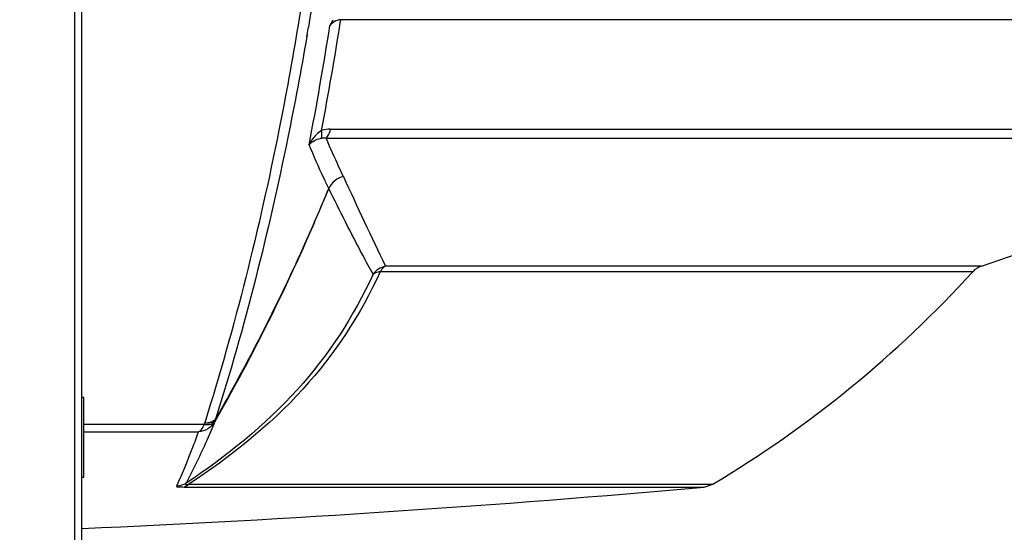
# Model space of a CAD drawing. Header units: millimetres. Extents: x 0 to 420, y 0 to 297.
# Tile 135 of 150: x 340 to 360, y 187 to 198. Entities that reach past the tile are written whole.
import ezdxf

# ---------------------------------------------------------------- set-up
doc = ezdxf.new("R2010")
doc.units = ezdxf.units.MM
doc.header["$LTSCALE"] = 23.1
doc.header["$PDMODE"] = 3
doc.header["$PDSIZE"] = 0.3125
doc.linetypes.add('DASHED', pattern=[0.2, 0.1, -0.1])
doc.layers.get('0').update_dxf_attribs({"linetype": 'CONTINUOUS'})
doc.layers.get('Defpoints').update_dxf_attribs({"linetype": 'CONTINUOUS'})
for name, color, linetype in [('02___PRT_ALL_AXES', 7, 'CONTINUOUS'), ('AXES', 7, 'CONTINUOUS'), ('DIM_PILOTEES', 7, 'CONTINUOUS')]:
    doc.layers.add(name, color=color, linetype=linetype)
doc.styles.get("Standard").update_dxf_attribs({"font": 'txt', "width": 0.7})
doc.styles.add('TEXTSTYLE_4', font='txt')
doc.dimstyles.new('DIMSTYLE_7', dxfattribs={"dimtxt": 2.5, "dimasz": 3.5, "dimexe": 2, "dimexo": 0, "dimtad": 1, "dimdec": 0, "dimlfac": 5, "dimdsep": 46, "dimtxsty": 'Standard', "dimblk": '_FILLED', "dimblk1": '_FILLED', "dimblk2": '_FILLED', "dimcen": 0, "dimazin": 2, "dimtp": 0.8, "dimtm": 0.8, "dimtfac": 1, "dimtdec": 0, "dimtofl": 0, "dimtmove": 0, "dimatfit": 1, "dimldrblk": '_FILLED', "dimfxl": 0, "dimtolj": 1, "dimarcsym": 0})
doc.dimstyles.new('DIMSTYLE_8', dxfattribs={"dimtxt": 2.5, "dimasz": 3.5, "dimexe": 2, "dimexo": 0, "dimgap": 2.5, "dimtad": 1, "dimdec": 0, "dimlfac": 5, "dimdsep": 46, "dimtxsty": 'Standard', "dimblk": '_FILLED', "dimblk1": '_FILLED', "dimblk2": '_FILLED', "dimcen": 0, "dimazin": 2, "dimtp": 0.5, "dimtm": 0.5, "dimtfac": 1, "dimtdec": 0, "dimtofl": 0, "dimtmove": 0, "dimatfit": 3, "dimldrblk": '_FILLED', "dimfxl": 0, "dimtolj": 1, "dimarcsym": 0})

# ---------------------------------------------------------------- blocks, each defined once
blk = doc.blocks.new('_FILLED')
at = {"color": 0, "linetype": 'ByBlock'}
blk.add_solid([(0, 0), (-1, 0.1429), (-1, -0.1429)], dxfattribs=at)
blk = doc.blocks.new('*D14')
at = {"layer": 'DIM_PILOTEES', "color": 2, "linetype": 'Continuous'}
blk.add_line((362.949, 245.895), (387.249, 270.866), dxfattribs=at)
at = {"layer": 'DIM_PILOTEES', "color": 2, "linetype": 'Continuous', "xscale": 3.5, "yscale": 3.5, "zscale": 3.5, "rotation": 225.7798479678}
blk.add_blockref('_FILLED', (362.949, 245.895), dxfattribs=at)
at = {"layer": 'DIM_PILOTEES', "color": 2, "linetype": 'Continuous', "insert": (378.575, 266.434), "char_height": 2.5, "width": 13.83929, "attachment_point": 1, "rotation": 45.7798, "line_spacing_factor": 0.9, "style": 'TEXTSTYLE_4'}
blk.add_mtext('{\\ftxt;\\W0.0001;\\H0.0001;\\~}{\\ftxt;\\W1.3333333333;\\H2.5; }{\\ftxt;\\W0.0001;\\H0.0001;\\~}{\\ftxt;\\W0.0001;\\H0.0001;\\~}{\\ftxt;\\W2.3571428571;\\H2.5; }{\\ftxt;\\W0.0001;\\H0.0001;\\~}', dxfattribs=at)
blk = doc.blocks.new('*D15')
at = {"layer": 'Defpoints', "color": 0, "linetype": 'Continuous'}
for p in [(285.661, 263.402), (329.335, 211.353), (273.695, 179.23), (384.974, 179.23)]:
    blk.add_point(p, dxfattribs=at)
at = {"layer": 'DIM_PILOTEES', "color": 0, "linetype": 'Continuous', "lineweight": -2}
for p, q in [((273.695, 179.23), (268.761, 176.381)), ((384.974, 179.23), (389.908, 176.381))]:
    blk.add_line(p, q, dxfattribs=at)
blk.add_arc((329.335, 211.353), 67.945, 332.95177, 207.04823, dxfattribs=at)
at = {"layer": 'DIM_PILOTEES', "color": 0, "linetype": 'Continuous', "lineweight": -2, "xscale": 3.5, "yscale": 3.5, "zscale": 3.5}
for p, rotation in [((270.493, 177.381), 298.5241126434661), ((388.176, 177.381), 241.4758873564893)]:
    blk.add_blockref('_FILLED', p, dxfattribs=dict(at, rotation=rotation))
at = {"layer": 'DIM_PILOTEES', "color": 0, "linetype": 'Continuous', "insert": (334.336, 284.962), "char_height": 2.5, "width": 26.96429, "attachment_point": 2, "rotation": 356.1129, "line_spacing_factor": 0.9}
blk.add_mtext('\\A1;{\\ftxt;\\W0.0001;\\H0.0001;\\~}{\\ftxt;\\W2.8095238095;\\H2.5; }{\\ftxt;\\W0.0001;\\H0.0001;\\~}{\\ftxt;\\W0.0001;\\H0.0001;\\~}{\\ftxt;\\W2.3571428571;\\H2.5; }{\\ftxt;\\W0.0001;\\H0.0001;\\~}{\\ftxt;\\W0.0001;\\H0.0001;\\~}{\\ftxt;\\W0.6666666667;\\H2.5; }{\\ftxt;\\W0.0001;\\H0.0001;\\~}{\\ftxt;\\W0.0001;\\H0.0001;\\~}{\\ftxt;\\W1.3571428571;\\H2.5; }{\\ftxt;\\W0.0001;\\H0.0001;\\~}', dxfattribs=at)

msp = doc.modelspace()

# ---------------------------------------------------------------- linework, layer by layer
at = {"color": 7, "linetype": 'Continuous'}
for p, q in [((341.3345, 144.7533), (341.3345, 218.743)), ((341.1833, 218.1271), (341.1833, 163.3798)), ((346.2969, 197.3901), (346.3632, 197.5137)), ((346.5151, 197.5138), (346.5111, 197.4896)), ((346.5151, 197.5138), (346.5112, 197.4895)), ((367.1681, 197.5138), (346.5151, 197.5138)), ((345.8366, 197.215), (345.8304, 197.1789)), ((345.8389, 197.2127), (345.8328, 197.1766)), ((346.3109, 195.3236), (366.2418, 195.3236)), ((346.2221, 195.1433), (366.0484, 195.1433)), ((359.3328, 192.58), (361.7105, 193.4021)), ((359.3328, 192.58), (347.4068, 192.58)), ((359.1613, 192.4692), (347.3036, 192.4692)), ((341.3745, 189.4182), (343.7738, 189.4182)), ((341.3745, 189.2639), (343.663, 189.2639)), ((343.4739, 188.2159), (353.9584, 188.2159)), ((353.7888, 188.1608), (353.9584, 188.2159)), ((343.3765, 188.1608), (353.7888, 188.1608))]:
    msp.add_line(p, q, dxfattribs=at)
at = {"color": 7, "linetype": 'DASHED'}
msp.add_arc((329.3345, 211.3533), 48.1984, 330, 210, dxfattribs=at)
at = {"color": 7, "linetype": 'Continuous'}
for centre, radius, start, end in [((262.2448, 211.0005), 85.3427, 349.395646, 350.890922), ((346.5148, 197.2194), 0.2944, 89.93816, 98.86067), ((279.5962, 208.5119), 67.1995, 350.320097, 350.453132), ((261.2057, 211.0274), 86.1771, 349.288022, 350.894775), ((428.3069, 231.5683), 89.8048, 204.464839, 205.730871), ((359.457, 192.1998), 0.4, 108.09308, 137.65699), ((342.1427, 207.9784), 23.0253, 300.8745, 317.65699), ((335.6393, 193.9602), 9.3166, 330.82251, 331.02787), ((335.7134, 194.0875), 9.4808, 330.79712, 331.00304)]:
    msp.add_arc(centre, radius, start, end, dxfattribs=at)
for points, knots in [([(346.529, 205.2675), (346.4895, 204.5969), (346.3011, 201.9649), (345.981, 199.3419), (345.6586, 197.4016)], [0, 0, 0, 0, 0.254582, 1, 1, 1, 1]), ([(346.7478, 205.2536), (346.7077, 204.5811), (346.5167, 201.9419), (346.1921, 199.3117), (345.865, 197.3666)], [0, 0, 0, 0, 0.2545874, 1, 1, 1, 1]), ([(346.2969, 197.3901), (346.3217, 197.4361), (346.3806, 197.4893), (346.4504, 197.5072), (346.4694, 197.5102)], [0, 0, 0, 0, 0.7302756, 1, 1, 1, 1]), ([(345.6586, 197.4016), (345.542, 196.7003), (345.053, 194.0198), (344.3953, 191.3681), (343.79, 189.4473)], [0, 0, 0, 0, 0.2609107, 1, 1, 1, 1]), ([(345.8328, 197.1766), (345.7173, 196.5022), (345.2344, 193.9206), (344.5926, 191.3669), (344.006, 189.5154)], [0, 0, 0, 0, 0.2604987, 1, 1, 1, 1]), ([(346.1264, 195.1439), (346.1292, 195.1533), (346.1386, 195.2033), (346.135, 195.2547), (346.1299, 195.2952)], [0, 0, 0, 0, 0.1948193, 1, 1, 1, 1]), ([(346.2221, 195.1433), (346.2322, 195.1529), (346.2753, 195.2056), (346.2985, 195.2716), (346.3111, 195.3236)], [0, 0, 0, 0, 0.2076924, 1, 1, 1, 1]), ([(345.8811, 195.0096), (345.8892, 195.0196), (345.928, 195.0611), (345.9776, 195.0914), (346.0176, 195.1091)], [0, 0, 0, 0, 0.2276906, 1, 1, 1, 1]), ([(346.5652, 194.377), (346.5356, 194.4383), (346.4161, 194.6914), (346.3038, 194.9478), (346.2221, 195.1433)], [0, 0, 0, 0, 0.2432052, 1, 1, 1, 1]), ([(346.2733, 194.1354), (346.2394, 194.205), (346.1021, 194.4934), (345.974, 194.7861), (345.8811, 195.0095)], [0, 0, 0, 0, 0.242303, 1, 1, 1, 1]), ([(344.006, 189.5154), (344.6477, 190.6299), (345.4286, 192.1624), (346.109, 193.7379), (346.2733, 194.1354)], [0, 0, 0, 0, 0.749386, 1, 1, 1, 1]), ([(347.1584, 192.418), (347.0893, 192.5451), (346.7852, 193.1125), (346.4937, 193.6867), (346.2736, 194.1347)], [0, 0, 0, 0, 0.2247074, 1, 1, 1, 1]), ([(347.4068, 192.58), (347.3967, 192.5745), (347.3542, 192.546), (347.3225, 192.5037), (347.3036, 192.4692)], [0, 0, 0, 0, 0.2266941, 1, 1, 1, 1]), ([(347.1584, 192.418), (346.7794, 191.5807), (345.7192, 189.9713), (344.2276, 188.7735), (343.4187, 188.237)], [0, 0, 0, 0, 0.4863763, 1, 1, 1, 1]), ([(347.3036, 192.4692), (346.9152, 191.615), (345.8285, 189.9754), (344.3014, 188.7592), (343.4739, 188.2159)], [0, 0, 0, 0, 0.486632, 1, 1, 1, 1]), ([(347.3036, 192.4692), (347.2892, 192.4681), (347.238, 192.4614), (347.1872, 192.4417), (347.1584, 192.418)], [0, 0, 0, 0, 0.2794864, 1, 1, 1, 1]), ([(343.9891, 189.4618), (343.9395, 189.338), (343.7642, 188.9229), (343.5633, 188.5193), (343.4187, 188.237)], [0, 0, 0, 0, 0.2960613, 1, 1, 1, 1]), ([(343.7738, 189.4182), (343.7675, 189.3984), (343.7455, 189.3399), (343.7047, 189.2767), (343.663, 189.2639)], [0, 0, 0, 0, 0.3216291, 1, 1, 1, 1]), ([(343.7738, 189.4182), (343.7979, 189.4134), (343.8694, 189.4031), (343.9622, 189.4191), (343.9891, 189.4618)], [0, 0, 0, 0, 0.3277035, 1, 1, 1, 1]), ([(343.79, 189.4473), (343.8124, 189.4469), (343.888, 189.4519), (343.9671, 189.4778), (344.006, 189.5154)], [0, 0, 0, 0, 0.2930847, 1, 1, 1, 1]), ([(344.0056, 189.4916), (343.9979, 189.4794), (343.9383, 189.4274), (343.8501, 189.4336), (343.79, 189.4473)], [0, 0, 0, 0, 0.1897407, 1, 1, 1, 1]), ([(344.006, 189.5154), (344.0072, 189.5111), (344.011, 189.5034), (344.0052, 189.495), (344.0019, 189.4941)], [0, 0, 0, 0, 0.5604215, 1, 1, 1, 1]), ([(343.663, 189.2639), (343.6243, 189.1586), (343.4873, 188.793), (343.3388, 188.4317), (343.2267, 188.1771)], [0, 0, 0, 0, 0.2874949, 1, 1, 1, 1]), ([(343.2267, 188.1771), (343.2222, 188.1668), (343.3104, 188.1631), (343.3371, 188.1608), (343.3765, 188.1608)], [0, 0, 0, 0, 0.2227843, 1, 1, 1, 1]), ([(343.4187, 188.237), (343.4121, 188.2318), (343.3967, 188.209), (343.4418, 188.212), (343.4594, 188.2137), (343.4739, 188.2159)], [0, 0, 0, 0, 0.2721702, 0.5279101, 1, 1, 1, 1])]:
    msp.add_open_spline(points, degree=3, knots=knots, dxfattribs=at)
for points in [[(346.1299, 195.2952), (346.0901, 195.2717), (346.0531, 195.2429), (346.02, 195.2105)], [(346.3109, 195.3236), (346.2499, 195.3236), (346.1879, 195.3145), (346.1299, 195.2952)], [(346.02, 195.2105), (345.9618, 195.1536), (345.9138, 195.0841), (345.8811, 195.0096)], [(346.0176, 195.1091), (346.0524, 195.1246), (346.0891, 195.136), (346.1264, 195.1439)], [(346.1264, 195.1439), (346.1576, 195.1505), (346.1908, 195.1493), (346.2221, 195.1433)], [(346.5652, 194.377), (346.442, 194.3489), (346.3221, 194.2514), (346.2736, 194.1347)], [(344.0056, 189.4916), (344.8655, 190.9841), (345.6202, 192.541), (346.2736, 194.1347)], [(347.4068, 192.58), (347.3102, 192.5594), (347.2161, 192.4983), (347.1584, 192.418)], [(343.9891, 189.4618), (343.9256, 189.3517), (343.79, 189.2699), (343.663, 189.2639)], [(343.4187, 188.237), (343.3618, 188.2016), (343.2937, 188.1804), (343.2267, 188.1771)], [(343.4739, 188.2159), (343.448, 188.189), (343.4134, 188.1665), (343.3765, 188.1608)]]:
    msp.add_open_spline(points, degree=3, dxfattribs=at)
at = {"layer": '02___PRT_ALL_AXES', "color": 7, "linetype": 'Continuous'}
msp.add_arc((329.3345, 461.0125), 273.9454, 272.510726, 275.121441, dxfattribs=at)
at = {"layer": 'AXES', "color": 7, "linetype": 'Continuous'}
for p, q in [((341.3745, 189.9533), (341.3345, 189.9533)), ((341.3745, 188.3533), (341.3745, 189.9533)), ((341.3745, 188.3533), (341.3345, 188.3533))]:
    msp.add_line(p, q, dxfattribs=at)

# ---------------------------------------------------------------- dimensions: what is measured, and where the dimension line sits
at = {"layer": 'DIM_PILOTEES', "color": 2, "linetype": 'Continuous'}
dim = msp.add_angular_dim_3p(base=(285.6605, 263.402), center=(329.3345, 211.3533), p1=(384.9739, 179.2299), p2=(273.6952, 179.2299), text='{\\ftxt;\\W0.0001;\\H0.0001;\\~}{\\ftxt;\\W2.8095238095;\\H2.5; }{\\ftxt;\\W0.0001;\\H0.0001;\\~}{\\ftxt;\\W0.0001;\\H0.0001;\\~}{\\ftxt;\\W2.3571428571;\\H2.5; }{\\ftxt;\\W0.0001;\\H0.0001;\\~}{\\ftxt;\\W0.0001;\\H0.0001;\\~}{\\ftxt;\\W0.6666666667;\\H2.5; }{\\ftxt;\\W0.0001;\\H0.0001;\\~}{\\ftxt;\\W0.0001;\\H0.0001;\\~}{\\ftxt;\\W1.3571428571;\\H2.5; }{\\ftxt;\\W0.0001;\\H0.0001;\\~}', dimstyle='DIMSTYLE_8', dxfattribs=at)
dim.commit()
dim.dimension.update_dxf_attribs({"geometry": '*D15', "text_midpoint": (333.9405, 279.1417), "dimtype": 165})
dim = msp.add_diameter_dim_2p(p1=(362.9489, 245.8954), p2=(295.7202, 176.8112), text='{\\ftxt;\\W0.0001;\\H0.0001;\\~}{\\ftxt;\\W1.3333333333;\\H2.5; }{\\ftxt;\\W0.0001;\\H0.0001;\\~}{\\ftxt;\\W0.0001;\\H0.0001;\\~}{\\ftxt;\\W2.3571428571;\\H2.5; }{\\ftxt;\\W0.0001;\\H0.0001;\\~}', dimstyle='DIMSTYLE_7', override={"dimpost": '<>'}, dxfattribs=at)
dim.commit()
dim.dimension.update_dxf_attribs({"geometry": '*D14', "text_midpoint": (383.1393, 266.643), "dimtype": 163})

doc.saveas('drawing.dxf')
